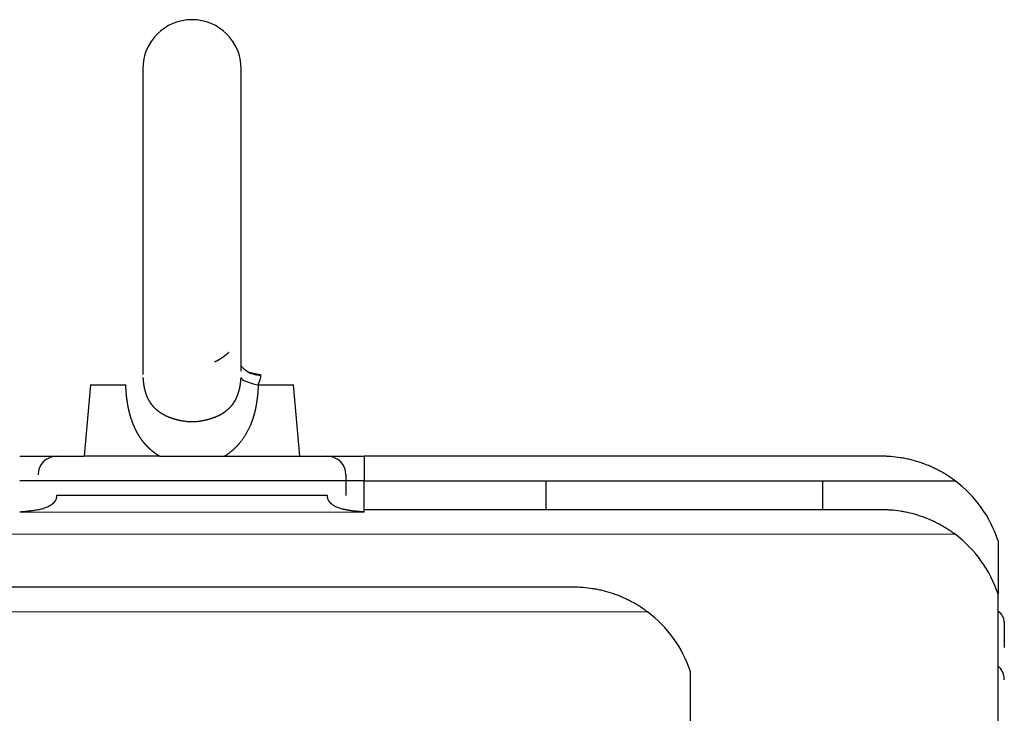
# Model space of a CAD drawing. Header units: millimetres. Extents: x 0 to 29700, y -16 to 21000.
# Tile 212 of 256: x 10895 to 11055, y 17004 to 17117. Entities that reach past the tile are written whole.
import ezdxf

# ---------------------------------------------------------------- set-up
doc = ezdxf.new("R2010")
doc.units = ezdxf.units.MM
doc.layers.add('1', color=7, linetype='Continuous', true_color=0xffffff)

msp = doc.modelspace()

# ---------------------------------------------------------------- linework, layer by layer
at = {"layer": '1', "color": 2, "linetype": 'Continuous', "lineweight": 25}
for p, q in [((10915.013, 17108.803), (10915.013, 17059.094)), ((10931.013, 17059.626), (10931.013, 17108.803)), ((10906.527, 17057.391), (10905.513, 17045.803)), ((10906.527, 17057.391), (10912.264, 17057.391)), ((10933.762, 17057.391), (10939.5, 17057.391)), ((10940.513, 17045.803), (10939.5, 17057.391)), ((10895.013, 17045.803), (10905.513, 17045.803)), ((10917.722, 17045.803), (10905.513, 17045.803)), ((10917.722, 17045.803), (10928.304, 17045.803)), ((10928.305, 17045.803), (10940.513, 17045.803)), ((10940.513, 17045.803), (10951.013, 17045.803)), ((10951.013, 17045.803), (10951.013, 17041.803)), ((11035.013, 17045.803), (10951.013, 17045.803)), ((10948.013, 17041.803), (10895.013, 17041.803)), ((10948.013, 17042.803), (10948.013, 17039.428)), ((10951.013, 17041.803), (10948.013, 17041.803)), ((10951.013, 17041.803), (11047.013, 17041.803)), ((10951.013, 17037.103), (10951.013, 17041.803)), ((10980.513, 17041.803), (10980.513, 17037.103)), ((11025.513, 17037.103), (11025.513, 17041.803)), ((10945.013, 17039.428), (10901.013, 17039.428)), ((10951.013, 17036.717), (10951.013, 17037.103)), ((11035.013, 17037.103), (10951.013, 17037.103)), ((11054.013, 17032.048), (11054.013, 17023.348)), ((10985.013, 17024.503), (10847.013, 17024.503)), ((11054.013, 17000.413), (11054.013, 17023.348)), ((11055.013, 17018.803), (11055.013, 17015.405)), ((11055.013, 17015.405), (11055.013, 17014.682)), ((11004.013, 16985.137), (11004.013, 17010.748))]:
    msp.add_line(p, q, dxfattribs=at)
at = {"layer": '1', "color": 4, "linetype": 'Continuous', "lineweight": 13}
for p, q in [((10951.013, 17036.717), (10895.013, 17036.717)), ((11047.013, 17033.103), (10847.013, 17033.103)), ((10997.013, 17020.503), (10847.013, 17020.503))]:
    msp.add_line(p, q, dxfattribs=at)
at = {"layer": '1', "color": 2, "linetype": 'Continuous', "lineweight": 25}
for centre, radius, start, end in [((10923.013, 17108.803), 8, 0, 180), ((10901.013, 17042.803), 3, 90, 180), ((10945.013, 17042.803), 3, 0, 90), ((11035.013, 17025.803), 20, 18.19487, 53.1301), ((11035.013, 17017.103), 20, 18.19487, 53.1301), ((10985.013, 17004.503), 20, 18.19487, 53.1301), ((11053.013, 17018.803), 2, 0, 59.99906)]:
    msp.add_arc(centre, radius, start, end, dxfattribs=at)
for centre, major_axis, ratio, start_param, end_param in [((10935, 17066.916), (-1.716, -7.814), 0.8401333, 6.1122008, 6.4310118), ((10938.959, 17058.088), (7.978, -0.587), 0.1754581, 3.1947171, 4.0161093), ((11052.013, 17009.454), (3, 0), 0.9918114, 0, 0.8410633)]:
    msp.add_ellipse(centre, major_axis=major_axis, ratio=ratio, start_param=start_param, end_param=end_param, dxfattribs=at)
for points, knots in [([(10929.007, 17062.687), (10928.992, 17062.674), (10928.963, 17062.649), (10928.92, 17062.611), (10928.876, 17062.573), (10928.832, 17062.536), (10928.787, 17062.498), (10928.742, 17062.46), (10928.696, 17062.422), (10928.651, 17062.384), (10928.605, 17062.347), (10928.558, 17062.309), (10928.511, 17062.271), (10928.464, 17062.234), (10928.417, 17062.196), (10928.369, 17062.159), (10928.321, 17062.122), (10928.273, 17062.085), (10928.224, 17062.048), (10928.175, 17062.011), (10928.125, 17061.975), (10928.076, 17061.938), (10928.026, 17061.902), (10927.975, 17061.866), (10927.925, 17061.831), (10927.874, 17061.795), (10927.823, 17061.76), (10927.771, 17061.725), (10927.72, 17061.69), (10927.667, 17061.656), (10927.615, 17061.622), (10927.563, 17061.588), (10927.51, 17061.555), (10927.457, 17061.521), (10927.403, 17061.489), (10927.349, 17061.456), (10927.296, 17061.424), (10927.241, 17061.393), (10927.187, 17061.362), (10927.132, 17061.331), (10927.077, 17061.301), (10927.022, 17061.271), (10926.967, 17061.242), (10926.911, 17061.213), (10926.856, 17061.184), (10926.8, 17061.157), (10926.743, 17061.129), (10926.699, 17061.109), (10926.674, 17061.097), (10926.667, 17061.094)], [0, 0, 0, 0, 0.0194707, 0.0390355, 0.0586944, 0.0784472, 0.0982937, 0.1182337, 0.1382673, 0.1583942, 0.1786143, 0.1989274, 0.2193336, 0.2398327, 0.2604246, 0.2811091, 0.3018863, 0.3227561, 0.3437183, 0.3647729, 0.3859199, 0.4071592, 0.4284908, 0.4499146, 0.4714306, 0.4930388, 0.5147392, 0.5365318, 0.5584166, 0.5803935, 0.6024627, 0.6246241, 0.6468778, 0.6692239, 0.6916623, 0.7141931, 0.7368165, 0.7595325, 0.7823411, 0.8052425, 0.8282368, 0.8513241, 0.8745045, 0.8977781, 0.9211451, 0.9446056, 0.9681598, 0.9918078, 1, 1, 1, 1]), ([(10932.239, 17059.441), (10931.878, 17059.656), (10931.383, 17060), (10931.061, 17060.427), (10930.974, 17060.566)], [0, 0, 0, 0, 0.5833898, 1, 1, 1, 1]), ([(10934.269, 17058.975), (10934.259, 17058.977), (10934.24, 17058.981), (10934.201, 17058.99), (10934.153, 17059), (10934.094, 17059.013), (10934.035, 17059.025), (10933.976, 17059.038), (10933.916, 17059.05), (10933.857, 17059.063), (10933.797, 17059.075), (10933.736, 17059.087), (10933.676, 17059.1), (10933.615, 17059.112), (10933.554, 17059.125), (10933.492, 17059.137), (10933.43, 17059.15), (10933.368, 17059.162), (10933.306, 17059.175), (10933.244, 17059.188), (10933.181, 17059.2), (10933.118, 17059.213), (10933.054, 17059.225), (10932.991, 17059.238), (10932.927, 17059.25), (10932.863, 17059.263), (10932.799, 17059.275), (10932.734, 17059.288), (10932.669, 17059.3), (10932.604, 17059.313), (10932.539, 17059.325), (10932.473, 17059.338), (10932.407, 17059.35), (10932.341, 17059.363), (10932.297, 17059.371), (10932.275, 17059.376), (10932.275, 17059.376)], [0, 0, 0, 0, 0.0156375, 0.0312749, 0.0625481, 0.0938188, 0.1250871, 0.1563531, 0.1876169, 0.2188785, 0.2501382, 0.2813959, 0.3126518, 0.343906, 0.3751584, 0.4064091, 0.4376584, 0.4689061, 0.5001523, 0.5313971, 0.5626406, 0.5938827, 0.6251235, 0.6563631, 0.6876014, 0.7188386, 0.7500745, 0.7813093, 0.8125429, 0.8437753, 0.8750066, 0.9062367, 0.9374656, 0.9686933, 0.9999199, 1, 1, 1, 1]), ([(10932.327, 17059.366), (10932.328, 17059.366), (10932.362, 17059.359), (10932.431, 17059.346), (10932.533, 17059.326), (10932.635, 17059.307), (10932.736, 17059.287), (10932.837, 17059.268), (10932.937, 17059.248), (10933.036, 17059.229), (10933.135, 17059.209), (10933.233, 17059.19), (10933.33, 17059.17), (10933.427, 17059.151), (10933.523, 17059.131), (10933.619, 17059.112), (10933.714, 17059.092), (10933.808, 17059.073), (10933.902, 17059.053), (10933.995, 17059.034), (10934.087, 17059.014), (10934.178, 17058.995), (10934.239, 17058.982), (10934.269, 17058.975)], [0, 0, 0, 0, 0.0001143, 0.0500465, 0.0999803, 0.1499164, 0.1998554, 0.2497982, 0.2997456, 0.3496984, 0.3996574, 0.4496236, 0.4995978, 0.549581, 0.5995741, 0.6495781, 0.6995941, 0.749623, 0.7996659, 0.8497239, 0.8997982, 0.9498898, 1, 1, 1, 1]), ([(10915.041, 17058.6), (10915.042, 17058.585), (10915.043, 17058.556), (10915.046, 17058.511), (10915.049, 17058.466), (10915.052, 17058.422), (10915.055, 17058.377), (10915.058, 17058.333), (10915.062, 17058.288), (10915.065, 17058.244), (10915.069, 17058.199), (10915.073, 17058.155), (10915.077, 17058.111), (10915.081, 17058.066), (10915.085, 17058.022), (10915.09, 17057.978), (10915.094, 17057.934), (10915.099, 17057.89), (10915.104, 17057.846), (10915.109, 17057.802), (10915.115, 17057.758), (10915.12, 17057.714), (10915.126, 17057.671), (10915.131, 17057.627), (10915.137, 17057.583), (10915.143, 17057.539), (10915.15, 17057.496), (10915.156, 17057.452), (10915.163, 17057.409), (10915.169, 17057.365), (10915.176, 17057.322), (10915.184, 17057.279), (10915.191, 17057.236), (10915.198, 17057.192), (10915.206, 17057.149), (10915.214, 17057.106), (10915.222, 17057.063), (10915.231, 17057.02), (10915.239, 17056.977), (10915.248, 17056.935), (10915.257, 17056.892), (10915.266, 17056.849), (10915.275, 17056.806), (10915.285, 17056.764), (10915.294, 17056.721), (10915.304, 17056.679), (10915.314, 17056.637), (10915.325, 17056.594), (10915.335, 17056.552), (10915.346, 17056.51), (10915.357, 17056.468), (10915.368, 17056.426), (10915.38, 17056.384), (10915.391, 17056.342), (10915.403, 17056.301), (10915.415, 17056.259), (10915.428, 17056.217), (10915.44, 17056.176), (10915.453, 17056.134), (10915.466, 17056.093), (10915.48, 17056.052), (10915.493, 17056.011), (10915.507, 17055.97), (10915.521, 17055.929), (10915.535, 17055.888), (10915.55, 17055.847), (10915.564, 17055.807), (10915.579, 17055.766), (10915.595, 17055.726), (10915.61, 17055.685), (10915.626, 17055.645), (10915.642, 17055.605), (10915.658, 17055.565), (10915.675, 17055.525), (10915.692, 17055.485), (10915.709, 17055.445), (10915.726, 17055.406), (10915.744, 17055.366), (10915.762, 17055.327), (10915.78, 17055.288), (10915.798, 17055.249), (10915.817, 17055.21), (10915.836, 17055.171), (10915.855, 17055.132), (10915.875, 17055.094), (10915.895, 17055.055), (10915.915, 17055.017), (10915.935, 17054.979), (10915.956, 17054.941), (10915.977, 17054.903), (10915.998, 17054.865), (10916.02, 17054.828), (10916.042, 17054.79), (10916.064, 17054.753), (10916.086, 17054.716), (10916.109, 17054.679), (10916.132, 17054.642), (10916.154, 17054.608), (10916.176, 17054.575), (10916.196, 17054.543), (10916.217, 17054.512), (10916.239, 17054.479), (10916.262, 17054.447), (10916.285, 17054.414), (10916.308, 17054.381), (10916.333, 17054.348), (10916.358, 17054.314), (10916.383, 17054.28), (10916.409, 17054.246), (10916.436, 17054.211), (10916.464, 17054.177), (10916.492, 17054.141), (10916.521, 17054.106), (10916.551, 17054.07), (10916.581, 17054.035), (10916.612, 17053.998), (10916.644, 17053.962), (10916.676, 17053.925), (10916.71, 17053.889), (10916.744, 17053.852), (10916.779, 17053.815), (10916.814, 17053.777), (10916.851, 17053.74), (10916.888, 17053.702), (10916.926, 17053.664), (10916.965, 17053.626), (10917.005, 17053.588), (10917.046, 17053.55), (10917.087, 17053.512), (10917.129, 17053.473), (10917.173, 17053.435), (10917.217, 17053.396), (10917.262, 17053.358), (10917.308, 17053.319), (10917.355, 17053.28), (10917.403, 17053.242), (10917.452, 17053.203), (10917.501, 17053.164), (10917.552, 17053.126), (10917.604, 17053.087), (10917.657, 17053.049), (10917.71, 17053.01), (10917.765, 17052.972), (10917.821, 17052.934), (10917.878, 17052.896), (10917.935, 17052.858), (10917.994, 17052.82), (10918.054, 17052.783), (10918.115, 17052.746), (10918.177, 17052.708), (10918.24, 17052.672), (10918.305, 17052.635), (10918.37, 17052.599), (10918.437, 17052.563), (10918.504, 17052.527), (10918.573, 17052.492), (10918.643, 17052.457), (10918.713, 17052.422), (10918.785, 17052.388), (10918.859, 17052.354), (10918.933, 17052.321), (10919.008, 17052.288), (10919.085, 17052.256), (10919.137, 17052.235), (10919.163, 17052.224)], [0, 0, 0, 0, 0.0053273, 0.0106466, 0.0159581, 0.021262, 0.0265585, 0.0318476, 0.0371296, 0.0424046, 0.0476729, 0.0529345, 0.0581896, 0.0634385, 0.0686813, 0.0739181, 0.0791492, 0.0843747, 0.0895948, 0.0948097, 0.1000195, 0.1052245, 0.1104249, 0.1156207, 0.1208122, 0.1259996, 0.1311831, 0.1363628, 0.141539, 0.1467118, 0.1518814, 0.1570481, 0.162212, 0.1673733, 0.1725322, 0.1776889, 0.1828436, 0.1879966, 0.1931479, 0.1982979, 0.2034466, 0.2085944, 0.2137414, 0.2188879, 0.224034, 0.2291799, 0.2343259, 0.2394722, 0.2446189, 0.2497663, 0.2549147, 0.2600641, 0.2652149, 0.2703673, 0.2755214, 0.2806775, 0.2858358, 0.2909966, 0.29616, 0.3013263, 0.3064957, 0.3116684, 0.3168447, 0.3220247, 0.3272087, 0.332397, 0.3375897, 0.3427871, 0.3479894, 0.3531969, 0.3584098, 0.3636282, 0.3688525, 0.3740829, 0.3793196, 0.3845628, 0.3898128, 0.3950698, 0.4003341, 0.4056058, 0.4108853, 0.4161728, 0.4214684, 0.4267725, 0.4320853, 0.437407, 0.4427378, 0.448078, 0.4534279, 0.4587877, 0.4641576, 0.4695378, 0.4749287, 0.4803304, 0.4857431, 0.4911673, 0.496603, 0.5020505, 0.5066998, 0.5114352, 0.5162567, 0.5211646, 0.5261593, 0.5312408, 0.5364095, 0.5416655, 0.547009, 0.5524402, 0.5579593, 0.5635664, 0.5692618, 0.5750454, 0.5809176, 0.5868785, 0.5929281, 0.5990666, 0.6052941, 0.6116109, 0.6180168, 0.6245122, 0.631097, 0.6377715, 0.6445356, 0.6513895, 0.6583333, 0.6653671, 0.6724909, 0.6797049, 0.6870091, 0.6944035, 0.7018884, 0.7094638, 0.7171296, 0.7248861, 0.7327332, 0.7406711, 0.7486997, 0.7568193, 0.7650297, 0.7733312, 0.7817237, 0.7902073, 0.7987821, 0.807448, 0.8162053, 0.8250539, 0.8339939, 0.8430253, 0.8521481, 0.8613625, 0.8706685, 0.8800661, 0.8895554, 0.8991364, 0.9088091, 0.9185737, 0.9284301, 0.9383784, 0.9484186, 0.9585508, 0.968775, 0.9790912, 0.9894995, 1, 1, 1, 1]), ([(10926.864, 17052.224), (10926.877, 17052.23), (10926.903, 17052.24), (10926.943, 17052.256), (10926.981, 17052.272), (10927.019, 17052.289), (10927.057, 17052.305), (10927.094, 17052.321), (10927.131, 17052.337), (10927.167, 17052.354), (10927.203, 17052.37), (10927.238, 17052.386), (10927.273, 17052.402), (10927.308, 17052.419), (10927.342, 17052.435), (10927.375, 17052.451), (10927.408, 17052.468), (10927.441, 17052.484), (10927.473, 17052.5), (10927.505, 17052.516), (10927.536, 17052.532), (10927.567, 17052.548), (10927.598, 17052.564), (10927.628, 17052.58), (10927.657, 17052.596), (10927.687, 17052.612), (10927.716, 17052.628), (10927.744, 17052.644), (10927.772, 17052.66), (10927.8, 17052.675), (10927.827, 17052.691), (10927.853, 17052.706), (10927.88, 17052.722), (10927.906, 17052.737), (10927.931, 17052.752), (10927.957, 17052.768), (10927.981, 17052.783), (10928.006, 17052.798), (10928.03, 17052.813), (10928.053, 17052.827), (10928.077, 17052.842), (10928.099, 17052.856), (10928.122, 17052.871), (10928.144, 17052.885), (10928.166, 17052.899), (10928.187, 17052.913), (10928.208, 17052.927), (10928.229, 17052.941), (10928.249, 17052.955), (10928.269, 17052.968), (10928.289, 17052.982), (10928.308, 17052.995), (10928.327, 17053.008), (10928.345, 17053.021), (10928.363, 17053.034), (10928.381, 17053.047), (10928.399, 17053.059), (10928.416, 17053.072), (10928.432, 17053.084), (10928.449, 17053.096), (10928.465, 17053.108), (10928.481, 17053.119), (10928.496, 17053.131), (10928.511, 17053.142), (10928.526, 17053.154), (10928.541, 17053.165), (10928.555, 17053.176), (10928.603, 17053.213), (10928.683, 17053.277), (10928.793, 17053.369), (10928.899, 17053.462), (10929.001, 17053.557), (10929.099, 17053.652), (10929.193, 17053.747), (10929.283, 17053.843), (10929.37, 17053.94), (10929.453, 17054.036), (10929.532, 17054.133), (10929.608, 17054.23), (10929.68, 17054.327), (10929.75, 17054.424), (10929.816, 17054.52), (10929.922, 17054.683), (10930.061, 17054.916), (10930.222, 17055.226), (10930.363, 17055.541), (10930.487, 17055.86), (10930.593, 17056.182), (10930.662, 17056.427), (10930.703, 17056.591), (10930.723, 17056.674), (10930.742, 17056.757), (10930.761, 17056.841), (10930.778, 17056.925), (10930.795, 17057.009), (10930.812, 17057.094), (10930.827, 17057.18), (10930.842, 17057.265), (10930.856, 17057.352), (10930.869, 17057.438), (10930.882, 17057.525), (10930.894, 17057.613), (10930.906, 17057.701), (10930.916, 17057.789), (10930.926, 17057.878), (10930.936, 17057.967), (10930.945, 17058.056), (10930.953, 17058.146), (10930.961, 17058.236), (10930.968, 17058.327), (10930.975, 17058.417), (10930.981, 17058.509), (10930.984, 17058.57), (10930.986, 17058.6)], [0, 0, 0, 0, 0.0053249, 0.0106026, 0.0158331, 0.0210163, 0.0261522, 0.0312409, 0.0362824, 0.0412766, 0.0462235, 0.0511233, 0.0559757, 0.060781, 0.065539, 0.0702497, 0.0749133, 0.0795296, 0.0840986, 0.0886205, 0.0930951, 0.0975225, 0.1019026, 0.1062356, 0.1105213, 0.1147598, 0.118951, 0.1230951, 0.1271919, 0.1312415, 0.135244, 0.1391992, 0.1431072, 0.1469679, 0.1507815, 0.1545479, 0.1582671, 0.1619391, 0.1655639, 0.1691415, 0.1726719, 0.1761551, 0.1795912, 0.18298, 0.1863217, 0.1896162, 0.1928636, 0.1960637, 0.1992167, 0.2023225, 0.2053812, 0.2083927, 0.2113571, 0.2142743, 0.2171443, 0.2199673, 0.222743, 0.2254717, 0.2281532, 0.2307876, 0.2333749, 0.235915, 0.2384081, 0.240854, 0.2432529, 0.2456046, 0.2479093, 0.2501669, 0.2690515, 0.2876048, 0.3058288, 0.3237256, 0.3412972, 0.3585459, 0.3754739, 0.3920837, 0.4083777, 0.4243585, 0.4400288, 0.4553914, 0.4704493, 0.4852056, 0.4996635, 0.5436828, 0.586646, 0.6286687, 0.6698689, 0.7103672, 0.7502862, 0.7603095, 0.7703542, 0.7804221, 0.7905148, 0.8006342, 0.8107818, 0.8209595, 0.8311688, 0.8414112, 0.8516883, 0.8620017, 0.8723528, 0.8827431, 0.8931739, 0.9036467, 0.9141628, 0.9247234, 0.93533, 0.9459836, 0.9566856, 0.9674371, 0.9782392, 0.9890932, 1, 1, 1, 1]), ([(10933.762, 17057.391), (10933.938, 17057.797), (10934.105, 17058.167), (10934.205, 17058.599), (10934.215, 17058.716), (10934.221, 17058.895), (10934.216, 17058.952), (10934.269, 17058.975)], [0, 0, 0, 0, 0.5, 0.5, 0.75, 0.75, 1, 1, 1, 1]), ([(10917.722, 17045.803), (10917.708, 17045.812), (10917.679, 17045.829), (10917.637, 17045.856), (10917.595, 17045.882), (10917.553, 17045.909), (10917.511, 17045.936), (10917.47, 17045.963), (10917.428, 17045.991), (10917.387, 17046.018), (10917.346, 17046.046), (10917.305, 17046.074), (10917.264, 17046.102), (10917.224, 17046.13), (10917.183, 17046.158), (10917.143, 17046.187), (10917.103, 17046.215), (10917.063, 17046.244), (10917.024, 17046.273), (10916.984, 17046.302), (10916.945, 17046.332), (10916.906, 17046.361), (10916.867, 17046.391), (10916.828, 17046.421), (10916.789, 17046.451), (10916.751, 17046.481), (10916.712, 17046.511), (10916.674, 17046.542), (10916.636, 17046.573), (10916.598, 17046.604), (10916.561, 17046.635), (10916.523, 17046.666), (10916.486, 17046.697), (10916.449, 17046.729), (10916.412, 17046.761), (10916.375, 17046.793), (10916.338, 17046.825), (10916.302, 17046.857), (10916.266, 17046.889), (10916.23, 17046.922), (10916.194, 17046.955), (10916.158, 17046.988), (10916.122, 17047.021), (10916.087, 17047.054), (10916.052, 17047.088), (10916.017, 17047.121), (10915.982, 17047.155), (10915.947, 17047.189), (10915.912, 17047.223), (10915.878, 17047.258), (10915.844, 17047.292), (10915.81, 17047.327), (10915.776, 17047.362), (10915.742, 17047.397), (10915.709, 17047.432), (10915.675, 17047.467), (10915.642, 17047.503), (10915.609, 17047.538), (10915.576, 17047.574), (10915.543, 17047.61), (10915.511, 17047.646), (10915.478, 17047.683), (10915.446, 17047.719), (10915.414, 17047.756), (10915.382, 17047.793), (10915.35, 17047.83), (10915.319, 17047.867), (10915.288, 17047.905), (10915.256, 17047.942), (10915.225, 17047.98), (10915.194, 17048.018), (10915.164, 17048.056), (10915.133, 17048.094), (10915.103, 17048.133), (10915.072, 17048.171), (10915.042, 17048.21), (10915.012, 17048.249), (10914.983, 17048.288), (10914.953, 17048.328), (10914.924, 17048.367), (10914.894, 17048.407), (10914.865, 17048.447), (10914.836, 17048.487), (10914.808, 17048.527), (10914.779, 17048.567), (10914.751, 17048.608), (10914.722, 17048.648), (10914.694, 17048.689), (10914.666, 17048.73), (10914.639, 17048.771), (10914.611, 17048.813), (10914.583, 17048.854), (10914.556, 17048.896), (10914.529, 17048.938), (10914.502, 17048.98), (10914.475, 17049.022), (10914.448, 17049.064), (10914.422, 17049.107), (10914.396, 17049.15), (10914.369, 17049.193), (10914.343, 17049.236), (10914.317, 17049.279), (10914.292, 17049.322), (10914.266, 17049.366), (10914.241, 17049.41), (10914.215, 17049.453), (10914.19, 17049.498), (10914.165, 17049.542), (10914.141, 17049.586), (10914.116, 17049.631), (10914.092, 17049.676), (10914.067, 17049.721), (10914.043, 17049.766), (10914.019, 17049.811), (10913.995, 17049.857), (10913.971, 17049.902), (10913.948, 17049.948), (10913.924, 17049.994), (10913.901, 17050.04), (10913.878, 17050.086), (10913.855, 17050.133), (10913.832, 17050.18), (10913.81, 17050.226), (10913.787, 17050.273), (10913.765, 17050.321), (10913.743, 17050.368), (10913.721, 17050.416), (10913.699, 17050.463), (10913.677, 17050.511), (10913.655, 17050.559), (10913.634, 17050.607), (10913.613, 17050.656), (10913.592, 17050.704), (10913.562, 17050.773), (10913.524, 17050.863), (10913.478, 17050.974), (10913.433, 17051.085), (10913.39, 17051.197), (10913.347, 17051.309), (10913.305, 17051.423), (10913.264, 17051.536), (10913.223, 17051.65), (10913.184, 17051.765), (10913.146, 17051.881), (10913.108, 17051.997), (10913.071, 17052.113), (10913.036, 17052.23), (10913.001, 17052.348), (10912.967, 17052.466), (10912.934, 17052.585), (10912.901, 17052.704), (10912.87, 17052.824), (10912.839, 17052.945), (10912.809, 17053.066), (10912.78, 17053.188), (10912.752, 17053.31), (10912.725, 17053.433), (10912.698, 17053.557), (10912.672, 17053.681), (10912.648, 17053.806), (10912.623, 17053.931), (10912.6, 17054.057), (10912.578, 17054.183), (10912.556, 17054.31), (10912.535, 17054.438), (10912.515, 17054.566), (10912.495, 17054.694), (10912.477, 17054.824), (10912.459, 17054.954), (10912.442, 17055.084), (10912.426, 17055.215), (10912.41, 17055.347), (10912.395, 17055.479), (10912.381, 17055.612), (10912.368, 17055.745), (10912.355, 17055.879), (10912.343, 17056.014), (10912.332, 17056.149), (10912.322, 17056.284), (10912.312, 17056.421), (10912.303, 17056.558), (10912.295, 17056.695), (10912.287, 17056.833), (10912.28, 17056.972), (10912.274, 17057.111), (10912.269, 17057.25), (10912.266, 17057.344), (10912.264, 17057.391)], [0, 0, 0, 0, 0.0037306, 0.0074592, 0.011186, 0.0149109, 0.0186341, 0.0223556, 0.0260755, 0.0297938, 0.0335105, 0.0372259, 0.0409398, 0.0446525, 0.0483639, 0.0520741, 0.0557832, 0.0594912, 0.0631982, 0.0669043, 0.0706096, 0.074314, 0.0780177, 0.0817207, 0.0854231, 0.089125, 0.0928264, 0.0965274, 0.100228, 0.1039283, 0.1076284, 0.1113284, 0.1150283, 0.1187281, 0.122428, 0.126128, 0.1298281, 0.1335285, 0.1372292, 0.1409302, 0.1446317, 0.1483336, 0.1520362, 0.1557393, 0.1594431, 0.1631477, 0.1668531, 0.1705594, 0.1742666, 0.1779748, 0.1816841, 0.1853945, 0.1891062, 0.1928191, 0.1965333, 0.200249, 0.2039661, 0.2076847, 0.2114049, 0.2151268, 0.2188504, 0.2225758, 0.226303, 0.2300321, 0.2337632, 0.2374963, 0.2412316, 0.2449689, 0.2487086, 0.2524505, 0.2561947, 0.2599414, 0.2636906, 0.2674423, 0.2711966, 0.2749535, 0.2787132, 0.2824757, 0.2862411, 0.2900093, 0.2937805, 0.2975548, 0.3013322, 0.3051127, 0.3088965, 0.3126835, 0.3164739, 0.3202676, 0.3240649, 0.3278657, 0.33167, 0.335478, 0.3392898, 0.3431052, 0.3469245, 0.3507477, 0.3545749, 0.358406, 0.3622412, 0.3660805, 0.369924, 0.3737718, 0.3776238, 0.3814802, 0.385341, 0.3892063, 0.3930761, 0.3969504, 0.4008295, 0.4047132, 0.4086016, 0.4124949, 0.4163931, 0.4202961, 0.4242042, 0.4281173, 0.4320354, 0.4359587, 0.4398872, 0.443821, 0.4477601, 0.4517045, 0.4556543, 0.4596096, 0.4635705, 0.4675369, 0.4715089, 0.4754866, 0.4794701, 0.4834593, 0.4874544, 0.4914554, 0.4954623, 0.4994752, 0.5085156, 0.5175609, 0.5266117, 0.5356687, 0.5447326, 0.553804, 0.5628835, 0.5719719, 0.5810698, 0.5901779, 0.5992968, 0.608427, 0.6175694, 0.6267245, 0.635893, 0.6450754, 0.6542725, 0.6634848, 0.672713, 0.6819576, 0.6912194, 0.7004988, 0.7097965, 0.719113, 0.7284491, 0.7378052, 0.747182, 0.75658, 0.7659998, 0.7754419, 0.7849069, 0.7943954, 0.803908, 0.8134451, 0.8230073, 0.8325951, 0.8422091, 0.8518498, 0.8615177, 0.8712133, 0.8809372, 0.8906897, 0.9004715, 0.9102829, 0.9201246, 0.9299969, 0.9399003, 0.9498353, 0.9598023, 0.9698019, 0.9798344, 0.9899003, 1, 1, 1, 1]), ([(10933.762, 17057.391), (10933.762, 17057.368), (10933.76, 17057.321), (10933.758, 17057.252), (10933.755, 17057.183), (10933.752, 17057.114), (10933.75, 17057.045), (10933.746, 17056.976), (10933.743, 17056.907), (10933.74, 17056.839), (10933.736, 17056.771), (10933.732, 17056.702), (10933.728, 17056.634), (10933.724, 17056.566), (10933.72, 17056.499), (10933.715, 17056.431), (10933.711, 17056.363), (10933.706, 17056.296), (10933.701, 17056.229), (10933.696, 17056.162), (10933.69, 17056.095), (10933.685, 17056.028), (10933.679, 17055.961), (10933.673, 17055.895), (10933.667, 17055.829), (10933.661, 17055.762), (10933.654, 17055.696), (10933.647, 17055.63), (10933.641, 17055.565), (10933.634, 17055.499), (10933.626, 17055.433), (10933.619, 17055.368), (10933.612, 17055.303), (10933.604, 17055.238), (10933.596, 17055.173), (10933.588, 17055.108), (10933.579, 17055.043), (10933.571, 17054.979), (10933.562, 17054.914), (10933.553, 17054.85), (10933.544, 17054.786), (10933.535, 17054.722), (10933.526, 17054.658), (10933.516, 17054.595), (10933.506, 17054.531), (10933.496, 17054.468), (10933.486, 17054.405), (10933.476, 17054.341), (10933.465, 17054.278), (10933.455, 17054.216), (10933.444, 17054.153), (10933.433, 17054.09), (10933.421, 17054.028), (10933.41, 17053.966), (10933.398, 17053.904), (10933.386, 17053.842), (10933.374, 17053.78), (10933.362, 17053.718), (10933.349, 17053.657), (10933.336, 17053.595), (10933.324, 17053.534), (10933.31, 17053.473), (10933.297, 17053.412), (10933.284, 17053.351), (10933.27, 17053.29), (10933.256, 17053.23), (10933.242, 17053.169), (10933.228, 17053.109), (10933.213, 17053.049), (10933.198, 17052.989), (10933.184, 17052.929), (10933.168, 17052.87), (10933.153, 17052.81), (10933.138, 17052.751), (10933.122, 17052.691), (10933.106, 17052.632), (10933.09, 17052.573), (10933.073, 17052.514), (10933.057, 17052.456), (10933.04, 17052.397), (10933.023, 17052.339), (10933.006, 17052.28), (10932.988, 17052.222), (10932.971, 17052.164), (10932.953, 17052.106), (10932.935, 17052.049), (10932.917, 17051.991), (10932.898, 17051.934), (10932.88, 17051.876), (10932.861, 17051.819), (10932.841, 17051.762), (10932.822, 17051.705), (10932.803, 17051.649), (10932.783, 17051.592), (10932.763, 17051.536), (10932.743, 17051.479), (10932.722, 17051.423), (10932.701, 17051.367), (10932.681, 17051.311), (10932.659, 17051.256), (10932.638, 17051.2), (10932.617, 17051.145), (10932.595, 17051.089), (10932.573, 17051.034), (10932.551, 17050.979), (10932.528, 17050.924), (10932.505, 17050.87), (10932.482, 17050.815), (10932.405, 17050.633), (10932.268, 17050.328), (10932.058, 17049.906), (10931.832, 17049.495), (10931.591, 17049.095), (10931.333, 17048.705), (10931.059, 17048.326), (10930.845, 17048.055), (10930.703, 17047.885), (10930.641, 17047.812), (10930.578, 17047.739), (10930.515, 17047.667), (10930.451, 17047.596), (10930.387, 17047.525), (10930.322, 17047.455), (10930.257, 17047.386), (10930.191, 17047.318), (10930.124, 17047.25), (10930.058, 17047.184), (10929.99, 17047.118), (10929.922, 17047.052), (10929.854, 17046.988), (10929.785, 17046.924), (10929.716, 17046.861), (10929.646, 17046.798), (10929.576, 17046.737), (10929.505, 17046.676), (10929.434, 17046.616), (10929.362, 17046.556), (10929.29, 17046.498), (10929.217, 17046.44), (10929.144, 17046.383), (10929.07, 17046.326), (10928.995, 17046.271), (10928.921, 17046.216), (10928.845, 17046.161), (10928.77, 17046.108), (10928.694, 17046.055), (10928.617, 17046.003), (10928.54, 17045.952), (10928.462, 17045.902), (10928.384, 17045.852), (10928.331, 17045.819), (10928.305, 17045.803)], [0, 0, 0, 0, 0.005001, 0.0099937, 0.0149782, 0.0199544, 0.0249225, 0.0298825, 0.0348344, 0.0397783, 0.0447143, 0.0496424, 0.0545627, 0.0594752, 0.06438, 0.0692771, 0.0741666, 0.0790485, 0.083923, 0.08879, 0.0936497, 0.098502, 0.1033471, 0.1081849, 0.1130156, 0.1178392, 0.1226558, 0.1274655, 0.1322682, 0.1370641, 0.1418532, 0.1466356, 0.1514113, 0.1561804, 0.160943, 0.1656991, 0.1704488, 0.1751922, 0.1799293, 0.1846602, 0.1893849, 0.1941035, 0.1988161, 0.2035228, 0.2082235, 0.2129185, 0.2176076, 0.2222911, 0.226969, 0.2316413, 0.2363081, 0.2409695, 0.2456256, 0.2502763, 0.2549219, 0.2595623, 0.2641976, 0.268828, 0.2734534, 0.2780739, 0.2826896, 0.2873006, 0.291907, 0.2965088, 0.3011061, 0.3056989, 0.3102874, 0.3148716, 0.3194516, 0.3240274, 0.3285992, 0.333167, 0.3377309, 0.3422909, 0.3468471, 0.3513997, 0.3559486, 0.360494, 0.3650359, 0.3695745, 0.3741097, 0.3786417, 0.3831705, 0.3876962, 0.3922189, 0.3967387, 0.4012556, 0.4057698, 0.4102812, 0.4147901, 0.4192964, 0.4238002, 0.4283017, 0.4328008, 0.4372977, 0.4417925, 0.4462852, 0.450776, 0.4552648, 0.4597518, 0.464237, 0.4687206, 0.4732026, 0.4776831, 0.4821622, 0.4866399, 0.4911164, 0.4955916, 0.5000658, 0.5359622, 0.5717512, 0.6074797, 0.6431948, 0.678944, 0.7147748, 0.7507342, 0.7581331, 0.765511, 0.7728682, 0.7802053, 0.7875227, 0.7948206, 0.8020997, 0.8093602, 0.8166026, 0.8238273, 0.8310348, 0.8382255, 0.8453998, 0.8525581, 0.859701, 0.8668287, 0.8739419, 0.8810409, 0.8881262, 0.8951982, 0.9022574, 0.9093043, 0.9163392, 0.9233627, 0.9303753, 0.9373773, 0.9443693, 0.9513517, 0.958325, 0.9652897, 0.9722462, 0.979195, 0.9861366, 0.9930714, 1, 1, 1, 1]), ([(10919.163, 17052.224), (10919.175, 17052.219), (10919.199, 17052.21), (10919.236, 17052.195), (10919.273, 17052.181), (10919.31, 17052.166), (10919.349, 17052.151), (10919.387, 17052.136), (10919.426, 17052.122), (10919.466, 17052.107), (10919.507, 17052.092), (10919.547, 17052.077), (10919.589, 17052.062), (10919.631, 17052.047), (10919.673, 17052.032), (10919.716, 17052.017), (10919.759, 17052.002), (10919.803, 17051.987), (10919.848, 17051.972), (10919.893, 17051.957), (10919.939, 17051.943), (10919.985, 17051.928), (10920.032, 17051.913), (10920.079, 17051.898), (10920.127, 17051.884), (10920.175, 17051.869), (10920.224, 17051.855), (10920.274, 17051.84), (10920.324, 17051.826), (10920.375, 17051.812), (10920.426, 17051.798), (10920.477, 17051.784), (10920.53, 17051.77), (10920.583, 17051.756), (10920.636, 17051.742), (10920.69, 17051.729), (10920.745, 17051.716), (10920.8, 17051.703), (10920.856, 17051.69), (10920.912, 17051.677), (10920.969, 17051.664), (10921.058, 17051.645), (10921.201, 17051.616), (10921.416, 17051.576), (10921.692, 17051.531), (10921.977, 17051.495), (10922.244, 17051.469), (10922.464, 17051.453), (10922.665, 17051.443), (10922.846, 17051.437), (10923.053, 17051.435), (10923.311, 17051.44), (10923.646, 17051.457), (10923.965, 17051.485), (10924.24, 17051.519), (10924.444, 17051.549), (10924.621, 17051.578), (10924.771, 17051.606), (10924.895, 17051.63), (10925.007, 17051.653), (10925.114, 17051.677), (10925.226, 17051.702), (10925.336, 17051.729), (10925.444, 17051.756), (10925.549, 17051.783), (10925.652, 17051.811), (10925.752, 17051.84), (10925.851, 17051.869), (10925.947, 17051.898), (10926.041, 17051.928), (10926.133, 17051.957), (10926.223, 17051.987), (10926.31, 17052.017), (10926.396, 17052.047), (10926.479, 17052.077), (10926.56, 17052.106), (10926.639, 17052.136), (10926.716, 17052.166), (10926.791, 17052.195), (10926.84, 17052.215), (10926.864, 17052.224)], [0, 0, 0, 0, 0.0051322, 0.0103215, 0.0155679, 0.0208714, 0.0262322, 0.0316502, 0.0371255, 0.042658, 0.0482479, 0.0538951, 0.0595997, 0.0653617, 0.0711811, 0.0770579, 0.0829922, 0.088984, 0.0950334, 0.1011403, 0.1073047, 0.1135267, 0.1198063, 0.1261436, 0.1325385, 0.138991, 0.1455012, 0.1520691, 0.1586948, 0.1653782, 0.1721193, 0.1789182, 0.1857749, 0.1926893, 0.1996616, 0.2066917, 0.2137797, 0.2209255, 0.2281292, 0.2353908, 0.2427103, 0.2500877, 0.2700295, 0.2974653, 0.3323946, 0.3748172, 0.4049218, 0.4324923, 0.4575287, 0.4800312, 0.5, 0.534677, 0.5764024, 0.6251764, 0.6542896, 0.6800732, 0.702527, 0.7216509, 0.737445, 0.7499092, 0.7646053, 0.7790699, 0.7933031, 0.807305, 0.8210758, 0.8346155, 0.8479243, 0.8610024, 0.8738498, 0.8864668, 0.8988535, 0.91101, 0.9229365, 0.9346333, 0.9461004, 0.9573382, 0.9683468, 0.9791265, 0.9896775, 1, 1, 1, 1]), ([(11047.013, 17041.803), (11046.785, 17041.975), (11046.554, 17042.14), (11046.088, 17042.46), (11045.853, 17042.613), (11045.378, 17042.91), (11045.139, 17043.053), (11044.656, 17043.328), (11044.412, 17043.46), (11044.104, 17043.618), (11044.042, 17043.649), (11043.918, 17043.711), (11043.856, 17043.742), (11043.67, 17043.833), (11043.546, 17043.892), (11043.173, 17044.065), (11042.924, 17044.174), (11042.425, 17044.381), (11042.176, 17044.479), (11041.675, 17044.663), (11041.424, 17044.75), (11040.669, 17044.994), (11040.163, 17045.136), (11039.398, 17045.318), (11039.143, 17045.374), (11038.758, 17045.45), (11038.629, 17045.474), (11038.372, 17045.52), (11038.242, 17045.541), (11037.597, 17045.642), (11037.082, 17045.703), (11036.307, 17045.763), (11036.049, 17045.778), (11035.661, 17045.793), (11035.467, 17045.799), (11035.24, 17045.802), (11035.127, 17045.803), (11035.078, 17045.803), (11035.054, 17045.803), (11035.046, 17045.803), (11035.029, 17045.803), (11035.021, 17045.803), (11035.013, 17045.803)], [0, 0, 0, 0, 0.0625, 0.0625, 0.125, 0.125, 0.1875, 0.1875, 0.25, 0.25, 0.265625, 0.265625, 0.28125, 0.28125, 0.3125, 0.3125, 0.375, 0.375, 0.4375, 0.4375, 0.5, 0.5, 0.625, 0.625, 0.6875, 0.6875, 0.71875, 0.71875, 0.75, 0.75, 0.875, 0.875, 0.9375, 0.9375, 0.96875, 0.984375, 0.9921875, 0.9960937, 0.9960937, 0.9980469, 0.9980469, 1, 1, 1, 1]), ([(10901.013, 17039.428), (10901.013, 17039.421), (10901.013, 17039.407), (10901.013, 17039.387), (10901.012, 17039.366), (10901.012, 17039.345), (10901.011, 17039.325), (10901.009, 17039.305), (10901.008, 17039.284), (10901.006, 17039.264), (10901.004, 17039.244), (10901.002, 17039.224), (10901, 17039.203), (10900.997, 17039.183), (10900.994, 17039.163), (10900.991, 17039.143), (10900.988, 17039.123), (10900.984, 17039.104), (10900.98, 17039.084), (10900.976, 17039.064), (10900.972, 17039.045), (10900.967, 17039.025), (10900.963, 17039.005), (10900.958, 17038.986), (10900.953, 17038.967), (10900.947, 17038.947), (10900.942, 17038.928), (10900.936, 17038.909), (10900.93, 17038.89), (10900.923, 17038.871), (10900.917, 17038.852), (10900.91, 17038.833), (10900.903, 17038.814), (10900.896, 17038.795), (10900.888, 17038.777), (10900.881, 17038.758), (10900.873, 17038.739), (10900.865, 17038.721), (10900.856, 17038.703), (10900.848, 17038.684), (10900.839, 17038.666), (10900.83, 17038.648), (10900.82, 17038.63), (10900.811, 17038.612), (10900.801, 17038.594), (10900.791, 17038.576), (10900.781, 17038.558), (10900.77, 17038.541), (10900.76, 17038.523), (10900.749, 17038.505), (10900.738, 17038.488), (10900.726, 17038.471), (10900.715, 17038.453), (10900.703, 17038.436), (10900.691, 17038.419), (10900.679, 17038.402), (10900.666, 17038.385), (10900.653, 17038.368), (10900.64, 17038.351), (10900.627, 17038.335), (10900.614, 17038.318), (10900.6, 17038.301), (10900.586, 17038.285), (10900.572, 17038.268), (10900.558, 17038.252), (10900.543, 17038.236), (10900.528, 17038.22), (10900.513, 17038.204), (10900.498, 17038.188), (10900.483, 17038.172), (10900.467, 17038.156), (10900.451, 17038.141), (10900.435, 17038.125), (10900.418, 17038.109), (10900.402, 17038.094), (10900.385, 17038.079), (10900.368, 17038.063), (10900.35, 17038.048), (10900.333, 17038.033), (10900.315, 17038.018), (10900.297, 17038.003), (10900.279, 17037.988), (10900.26, 17037.974), (10900.242, 17037.959), (10900.223, 17037.944), (10900.203, 17037.93), (10900.109, 17037.86), (10899.926, 17037.74), (10899.637, 17037.587), (10899.316, 17037.448), (10898.963, 17037.324), (10898.614, 17037.223), (10898.271, 17037.139), (10897.94, 17037.07), (10897.587, 17037.006), (10897.212, 17036.947), (10896.912, 17036.907), (10896.691, 17036.88), (10896.554, 17036.863), (10896.403, 17036.847), (10896.241, 17036.829), (10896.066, 17036.812), (10895.879, 17036.793), (10895.68, 17036.775), (10895.469, 17036.756), (10895.245, 17036.736), (10895.092, 17036.724), (10895.013, 17036.717)], [0, 0, 0, 0, 0.0027989, 0.0055917, 0.0083787, 0.0111603, 0.0139368, 0.0167085, 0.0194759, 0.0222392, 0.0249989, 0.0277553, 0.0305088, 0.0332597, 0.0360084, 0.0387552, 0.0415006, 0.0442449, 0.0469884, 0.0497316, 0.0524747, 0.0552183, 0.0579625, 0.0607079, 0.0634547, 0.0662034, 0.0689543, 0.0717077, 0.0744641, 0.0772238, 0.0799871, 0.0827544, 0.0855261, 0.0883026, 0.0910841, 0.093871, 0.0966638, 0.0994627, 0.102268, 0.1050802, 0.1078996, 0.1107265, 0.1135612, 0.1164041, 0.1192555, 0.1221157, 0.1249851, 0.127864, 0.1307527, 0.1336515, 0.1365608, 0.1394807, 0.1424117, 0.1453541, 0.1483081, 0.151274, 0.1542522, 0.1572429, 0.1602464, 0.1632629, 0.1662928, 0.1693364, 0.1723938, 0.1754654, 0.1785515, 0.1816522, 0.1847678, 0.1878987, 0.191045, 0.194207, 0.1973849, 0.2005789, 0.2037894, 0.2070165, 0.2102604, 0.2135214, 0.2167997, 0.2200955, 0.223409, 0.2267404, 0.23009, 0.2334579, 0.2368443, 0.2402495, 0.2436736, 0.2471168, 0.2505793, 0.2944327, 0.3410813, 0.3907847, 0.4437574, 0.5001767, 0.5447561, 0.5919844, 0.641907, 0.6945624, 0.7499834, 0.7674632, 0.7866128, 0.8074333, 0.8299251, 0.8540889, 0.8799251, 0.9074341, 0.9366161, 0.9674713, 1, 1, 1, 1]), ([(10951.013, 17036.717), (10950.969, 17036.721), (10950.882, 17036.728), (10950.753, 17036.739), (10950.628, 17036.75), (10950.507, 17036.76), (10950.39, 17036.771), (10950.276, 17036.781), (10950.166, 17036.792), (10950.06, 17036.802), (10949.958, 17036.812), (10949.859, 17036.822), (10949.765, 17036.832), (10949.674, 17036.841), (10949.586, 17036.851), (10949.503, 17036.86), (10949.423, 17036.869), (10949.347, 17036.878), (10949.275, 17036.887), (10949.167, 17036.9), (10949.024, 17036.919), (10948.845, 17036.944), (10948.671, 17036.97), (10948.501, 17036.997), (10948.337, 17037.025), (10948.176, 17037.054), (10948.02, 17037.084), (10947.869, 17037.116), (10947.722, 17037.148), (10947.58, 17037.182), (10947.378, 17037.233), (10947.123, 17037.306), (10946.823, 17037.407), (10946.545, 17037.518), (10946.289, 17037.638), (10946.055, 17037.769), (10945.898, 17037.874), (10945.807, 17037.942), (10945.772, 17037.969), (10945.738, 17037.996), (10945.705, 17038.024), (10945.672, 17038.052), (10945.64, 17038.08), (10945.609, 17038.108), (10945.579, 17038.137), (10945.55, 17038.166), (10945.521, 17038.195), (10945.493, 17038.225), (10945.466, 17038.255), (10945.44, 17038.285), (10945.415, 17038.315), (10945.39, 17038.346), (10945.366, 17038.377), (10945.343, 17038.409), (10945.321, 17038.44), (10945.299, 17038.472), (10945.278, 17038.504), (10945.258, 17038.537), (10945.239, 17038.57), (10945.221, 17038.603), (10945.203, 17038.636), (10945.186, 17038.669), (10945.17, 17038.703), (10945.155, 17038.737), (10945.14, 17038.772), (10945.127, 17038.806), (10945.114, 17038.841), (10945.101, 17038.876), (10945.09, 17038.911), (10945.079, 17038.947), (10945.07, 17038.982), (10945.061, 17039.018), (10945.052, 17039.055), (10945.045, 17039.091), (10945.038, 17039.128), (10945.032, 17039.165), (10945.027, 17039.202), (10945.023, 17039.239), (10945.019, 17039.276), (10945.017, 17039.314), (10945.015, 17039.352), (10945.014, 17039.39), (10945.013, 17039.415), (10945.013, 17039.428)], [0, 0, 0, 0, 0.0182724, 0.0360289, 0.0532695, 0.0699943, 0.0862033, 0.1018966, 0.1170742, 0.1317361, 0.1458824, 0.1595131, 0.1726284, 0.1852284, 0.197313, 0.2088824, 0.2199367, 0.2304761, 0.2405007, 0.2500106, 0.2755342, 0.3004855, 0.3248673, 0.3486825, 0.3719343, 0.3946259, 0.416761, 0.4383434, 0.4593774, 0.4798674, 0.4998185, 0.5470571, 0.5918923, 0.6344222, 0.6747611, 0.7130435, 0.7494264, 0.7558083, 0.7621249, 0.7683774, 0.7745669, 0.7806949, 0.7867626, 0.7927713, 0.7987225, 0.8046176, 0.8104581, 0.8162454, 0.8219812, 0.827667, 0.8333045, 0.8388954, 0.8444415, 0.8499444, 0.855406, 0.8608282, 0.8662128, 0.8715618, 0.8768773, 0.8821611, 0.8874153, 0.892642, 0.8978435, 0.9030216, 0.9081788, 0.9133172, 0.9184389, 0.9235463, 0.9286417, 0.9337272, 0.9388053, 0.9438782, 0.9489482, 0.9540177, 0.959089, 0.9641644, 0.9692462, 0.9743368, 0.9794383, 0.9845532, 0.9896836, 0.9948318, 1, 1, 1, 1]), ([(11047.013, 17033.103), (11046.785, 17033.275), (11046.554, 17033.44), (11046.088, 17033.76), (11045.853, 17033.913), (11045.378, 17034.21), (11045.139, 17034.353), (11044.656, 17034.628), (11044.412, 17034.76), (11044.104, 17034.918), (11044.042, 17034.949), (11043.918, 17035.011), (11043.856, 17035.042), (11043.67, 17035.133), (11043.546, 17035.192), (11043.173, 17035.365), (11042.924, 17035.474), (11042.425, 17035.681), (11042.176, 17035.779), (11041.675, 17035.963), (11041.424, 17036.05), (11040.669, 17036.294), (11040.163, 17036.436), (11039.398, 17036.618), (11039.143, 17036.674), (11038.758, 17036.75), (11038.629, 17036.774), (11038.372, 17036.82), (11038.242, 17036.841), (11037.597, 17036.942), (11037.082, 17037.003), (11036.307, 17037.063), (11036.049, 17037.078), (11035.661, 17037.093), (11035.467, 17037.099), (11035.24, 17037.102), (11035.127, 17037.103), (11035.078, 17037.103), (11035.054, 17037.103), (11035.046, 17037.103), (11035.029, 17037.103), (11035.021, 17037.103), (11035.013, 17037.103)], [0, 0, 0, 0, 0.0625, 0.0625, 0.125, 0.125, 0.1875, 0.1875, 0.25, 0.25, 0.265625, 0.265625, 0.28125, 0.28125, 0.3125, 0.3125, 0.375, 0.375, 0.4375, 0.4375, 0.5, 0.5, 0.625, 0.625, 0.6875, 0.6875, 0.71875, 0.71875, 0.75, 0.75, 0.875, 0.875, 0.9375, 0.9375, 0.96875, 0.984375, 0.9921875, 0.9960937, 0.9960937, 0.9980469, 0.9980469, 1, 1, 1, 1]), ([(10997.013, 17020.503), (10996.785, 17020.675), (10996.554, 17020.84), (10996.088, 17021.16), (10995.853, 17021.313), (10995.378, 17021.61), (10995.139, 17021.753), (10994.656, 17022.028), (10994.412, 17022.16), (10994.104, 17022.318), (10994.042, 17022.349), (10993.918, 17022.411), (10993.856, 17022.442), (10993.67, 17022.533), (10993.546, 17022.592), (10993.173, 17022.765), (10992.924, 17022.874), (10992.425, 17023.081), (10992.176, 17023.179), (10991.675, 17023.363), (10991.424, 17023.45), (10990.669, 17023.694), (10990.163, 17023.836), (10989.398, 17024.018), (10989.143, 17024.074), (10988.758, 17024.15), (10988.629, 17024.174), (10988.372, 17024.22), (10988.242, 17024.241), (10987.597, 17024.342), (10987.082, 17024.403), (10986.307, 17024.463), (10986.049, 17024.478), (10985.661, 17024.493), (10985.467, 17024.499), (10985.24, 17024.502), (10985.127, 17024.503), (10985.078, 17024.503), (10985.054, 17024.503), (10985.046, 17024.503), (10985.029, 17024.503), (10985.021, 17024.503), (10985.013, 17024.503)], [0, 0, 0, 0, 0.0625, 0.0625, 0.125, 0.125, 0.1875, 0.1875, 0.25, 0.25, 0.265625, 0.265625, 0.28125, 0.28125, 0.3125, 0.3125, 0.375, 0.375, 0.4375, 0.4375, 0.5, 0.5, 0.625, 0.625, 0.6875, 0.6875, 0.71875, 0.71875, 0.75, 0.75, 0.875, 0.875, 0.9375, 0.9375, 0.96875, 0.984375, 0.9921875, 0.9960937, 0.9960937, 0.9980469, 0.9980469, 1, 1, 1, 1])]:
    msp.add_open_spline(points, degree=3, knots=knots, dxfattribs=at)

doc.saveas('drawing.dxf')
